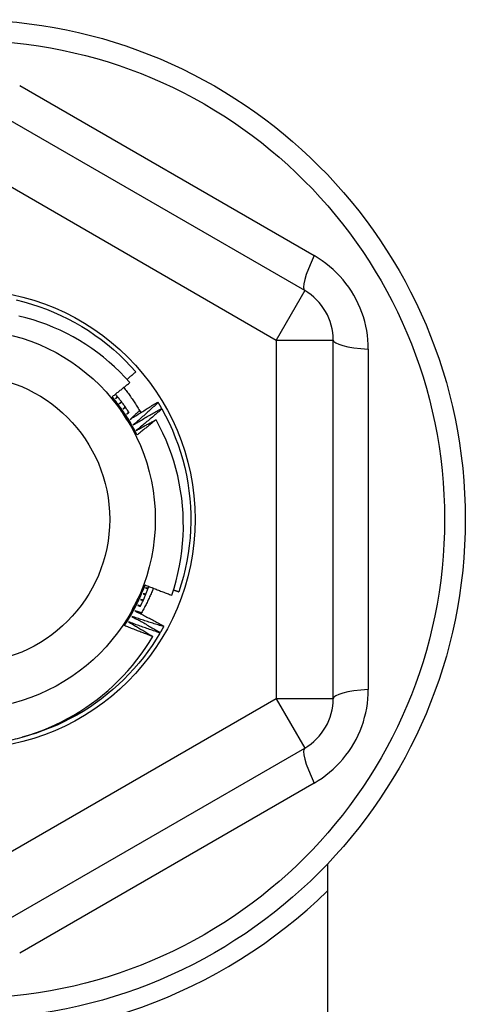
# Model space of a CAD drawing. Header units: inches. Extents: x 40 to 100, y 24.2 to 48.5.
# Tile 18 of 83: x 57.957 to 58.265, y 27.474 to 28.154. Entities that reach past the tile are written whole.
import ezdxf

# ---------------------------------------------------------------- set-up
doc = ezdxf.new("R2010")
doc.units = ezdxf.units.IN
doc.header["$MEASUREMENT"] = 0
doc.layers.add('Visible Edges(ANSI)', color=7, linetype='Continuous', lineweight=25)
doc.layers.add('Visible Tangent Edges(ANSI)', color=7, linetype='Continuous', lineweight=25)

msp = doc.modelspace()

# ---------------------------------------------------------------- linework, layer by layer
at = {"layer": 'Visible Edges(ANSI)'}
for p, q in [((58.15411, 27.96718), (57.93954, 28.09106)), ((58.17379, 27.68532), (58.17379, 27.93309)), ((58.05259, 27.89023), (58.05281, 27.88988)), ((58.05519, 27.88581), (58.05539, 27.88546)), ((58.0543, 27.73104), (58.05409, 27.73069)), ((58.0568, 27.73551), (58.0566, 27.73515)), ((57.93954, 27.52735), (58.15411, 27.65123)), ((58.16986, 27.57122), (58.16986, 27.0332))]:
    msp.add_line(p, q, dxfattribs=at)
at = {"layer": 'Visible Edges(ANSI)', "flags": 128}
for points in [[(57.95479, 27.96074), (57.96007, 27.95943), (57.96531, 27.95793), (57.97048, 27.95625), (57.9756, 27.95438), (57.98064, 27.95235), (57.98561, 27.95013), (57.9905, 27.94774), (57.99531, 27.94519), (58.00002, 27.94246), (58.00463, 27.93958), (58.00914, 27.93653), (58.01354, 27.93333), (58.01783, 27.92998), (58.02199, 27.92647), (58.02603, 27.92283), (58.02994, 27.91904), (58.03372, 27.91513), (58.03736, 27.91108)], [(58.03328, 27.90371), (58.02989, 27.90744), (58.02637, 27.91104), (58.02273, 27.91453), (58.01897, 27.9179), (58.0151, 27.92113), (58.01111, 27.92423), (58.00701, 27.9272), (58.00282, 27.93002), (57.99854, 27.93269), (57.99417, 27.93521), (57.98972, 27.93758), (57.9852, 27.93979), (57.9806, 27.94184), (57.97593, 27.94374), (57.97119, 27.94547), (57.9664, 27.94704), (57.96155, 27.94844), (57.95664, 27.94967)], [(58.03133, 27.90588), (58.03158, 27.9061), (58.03184, 27.90631), (58.03209, 27.90653), (58.03234, 27.90674), (58.03259, 27.90696), (58.03284, 27.90717), (58.03309, 27.90739), (58.03335, 27.90761), (58.0336, 27.90782), (58.03385, 27.90804), (58.0341, 27.90825), (58.03435, 27.90847), (58.0346, 27.90869), (58.03485, 27.9089), (58.0351, 27.90912), (58.03535, 27.90934), (58.0356, 27.90955), (58.03585, 27.90977), (58.0361, 27.90999), (58.03636, 27.91021), (58.03661, 27.91042), (58.03686, 27.91064), (58.03711, 27.91086), (58.03736, 27.91108)], [(58.02104, 27.89389), (58.02155, 27.89429), (58.02206, 27.8947), (58.02258, 27.8951), (58.02309, 27.89551), (58.0236, 27.89591), (58.02412, 27.89632), (58.02463, 27.89673), (58.02514, 27.89713), (58.02565, 27.89754), (58.02616, 27.89795), (58.02667, 27.89836), (58.02718, 27.89877), (58.02769, 27.89918), (58.0282, 27.89959), (58.02871, 27.9), (58.02922, 27.90041), (58.02973, 27.90082), (58.03024, 27.90123), (58.03075, 27.90164), (58.03125, 27.90206), (58.03176, 27.90247), (58.03227, 27.90288), (58.03277, 27.9033), (58.03328, 27.90371)], [(58.03822, 27.8675), (58.03751, 27.86859), (58.03679, 27.86969), (58.03608, 27.87079), (58.03536, 27.87188), (58.03465, 27.87298), (58.03393, 27.87408), (58.03322, 27.87518), (58.0325, 27.87628), (58.03178, 27.87738), (58.03107, 27.87848), (58.03035, 27.87959), (58.02963, 27.88069), (58.02891, 27.8818), (58.0282, 27.8829), (58.02748, 27.884), (58.02676, 27.8851), (58.02605, 27.8862), (58.02533, 27.8873), (58.02461, 27.8884), (58.0239, 27.8895), (58.02318, 27.8906), (58.02247, 27.8917), (58.02175, 27.89279), (58.02104, 27.89389)], [(58.03822, 27.8675), (58.03764, 27.86867), (58.03704, 27.86985), (58.03643, 27.87101), (58.03581, 27.87217), (58.03517, 27.87332), (58.03453, 27.87447), (58.03387, 27.87561), (58.0332, 27.87674), (58.03252, 27.87787), (58.03183, 27.87899), (58.03113, 27.8801), (58.03042, 27.88121), (58.0297, 27.88231), (58.02896, 27.8834), (58.02822, 27.88448), (58.02746, 27.88556), (58.0267, 27.88663), (58.02592, 27.88769), (58.02513, 27.88874), (58.02433, 27.88979), (58.02352, 27.89083), (58.0227, 27.89186), (58.02188, 27.89288), (58.02104, 27.89389)], [(58.03278, 27.8829), (58.03241, 27.88346), (58.03205, 27.88401), (58.03168, 27.88456), (58.03131, 27.88511), (58.03093, 27.88566), (58.03055, 27.8862), (58.03017, 27.88675), (58.02979, 27.88729), (58.02941, 27.88783), (58.02902, 27.88836), (58.02863, 27.8889), (58.02823, 27.88943), (58.02784, 27.88997), (58.02744, 27.8905), (58.02704, 27.89102), (58.02664, 27.89155), (58.02623, 27.89207), (58.02582, 27.8926), (58.02541, 27.89312), (58.025, 27.89363), (58.02458, 27.89415), (58.02416, 27.89466), (58.02374, 27.89518), (58.02331, 27.89569)], [(58.02465, 27.89406), (58.0246, 27.89399), (58.02455, 27.89393), (58.02449, 27.89386), (58.02444, 27.8938), (58.02439, 27.89373), (58.02433, 27.89367), (58.02428, 27.8936), (58.02423, 27.89354), (58.02418, 27.89347), (58.02412, 27.89341), (58.02407, 27.89335), (58.02402, 27.89328), (58.02396, 27.89322), (58.02391, 27.89315), (58.02386, 27.89309), (58.0238, 27.89302), (58.02375, 27.89296), (58.0237, 27.89289), (58.02364, 27.89283), (58.02359, 27.89276), (58.02354, 27.8927), (58.02348, 27.89263), (58.02343, 27.89257), (58.02338, 27.8925)], [(58.02338, 27.8925), (58.02344, 27.89256), (58.0235, 27.89261), (58.02357, 27.89266), (58.02363, 27.89272), (58.02369, 27.89277), (58.02375, 27.89282), (58.02381, 27.89288), (58.02388, 27.89293), (58.02394, 27.89298), (58.024, 27.89304), (58.02406, 27.89309), (58.02413, 27.89314), (58.02419, 27.8932), (58.02425, 27.89325), (58.02431, 27.8933), (58.02438, 27.89336), (58.02444, 27.89341), (58.0245, 27.89346), (58.02456, 27.89352), (58.02463, 27.89357), (58.02469, 27.89362), (58.02475, 27.89368), (58.02481, 27.89373), (58.02488, 27.89378)], [(58.02908, 27.90029), (58.02962, 27.8996), (58.03015, 27.89891), (58.03069, 27.89821), (58.03121, 27.89752), (58.03174, 27.89681), (58.03225, 27.89611), (58.03277, 27.8954), (58.03328, 27.89469), (58.03378, 27.89397), (58.03428, 27.89326), (58.03478, 27.89254), (58.03527, 27.89181), (58.03576, 27.89109), (58.03624, 27.89036), (58.03671, 27.88963), (58.03719, 27.88889), (58.03766, 27.88816), (58.03812, 27.88742), (58.03858, 27.88667), (58.03903, 27.88593), (58.03948, 27.88518), (58.03993, 27.88443), (58.04037, 27.88368), (58.0408, 27.88292)], [(58.02739, 27.89056), (58.02733, 27.8905), (58.02728, 27.89044), (58.02722, 27.89037), (58.02717, 27.89031), (58.02711, 27.89025), (58.02706, 27.89018), (58.027, 27.89012), (58.02695, 27.89006), (58.02689, 27.89), (58.02684, 27.88993), (58.02678, 27.88987), (58.02673, 27.88981), (58.02667, 27.88974), (58.02662, 27.88968), (58.02656, 27.88962), (58.02651, 27.88955), (58.02645, 27.88949), (58.0264, 27.88943), (58.02634, 27.88937), (58.02628, 27.8893), (58.02623, 27.88924), (58.02617, 27.88918), (58.02612, 27.88911), (58.02606, 27.88905)], [(58.02606, 27.88905), (58.02613, 27.8891), (58.02619, 27.88915), (58.02626, 27.88921), (58.02632, 27.88926), (58.02638, 27.88931), (58.02645, 27.88936), (58.02651, 27.88941), (58.02658, 27.88946), (58.02664, 27.88951), (58.0267, 27.88956), (58.02677, 27.88961), (58.02683, 27.88967), (58.0269, 27.88972), (58.02696, 27.88977), (58.02703, 27.88982), (58.02709, 27.88987), (58.02715, 27.88992), (58.02722, 27.88997), (58.02728, 27.89002), (58.02735, 27.89007), (58.02741, 27.89013), (58.02747, 27.89018), (58.02754, 27.89023), (58.0276, 27.89028)], [(58.03001, 27.88698), (58.02995, 27.88692), (58.02989, 27.88686), (58.02984, 27.8868), (58.02978, 27.88673), (58.02972, 27.88667), (58.02967, 27.88661), (58.02961, 27.88655), (58.02955, 27.88649), (58.02949, 27.88643), (58.02944, 27.88637), (58.02938, 27.88631), (58.02932, 27.88625), (58.02926, 27.88618), (58.02921, 27.88612), (58.02915, 27.88606), (58.02909, 27.886), (58.02904, 27.88594), (58.02898, 27.88588), (58.02892, 27.88582), (58.02886, 27.88576), (58.02881, 27.8857), (58.02875, 27.88563), (58.02869, 27.88557), (58.02863, 27.88551)], [(58.03342, 27.87819), (58.03421, 27.8787), (58.035, 27.87922), (58.03579, 27.87973), (58.03659, 27.88024), (58.03738, 27.88075), (58.03818, 27.88125), (58.03897, 27.88176), (58.03977, 27.88227), (58.04057, 27.88277), (58.04136, 27.88328), (58.04216, 27.88378), (58.04296, 27.88428), (58.04376, 27.88478), (58.04456, 27.88528), (58.04536, 27.88578), (58.04616, 27.88628), (58.04696, 27.88678), (58.04777, 27.88727), (58.04857, 27.88777), (58.04937, 27.88826), (58.05018, 27.88875), (58.05098, 27.88924), (58.05179, 27.88974), (58.05259, 27.89023)], [(58.05281, 27.88988), (58.0521, 27.88922), (58.05139, 27.88857), (58.05069, 27.88792), (58.04998, 27.88726), (58.04927, 27.88661), (58.04856, 27.88596), (58.04785, 27.88531), (58.04713, 27.88467), (58.04642, 27.88402), (58.04571, 27.88337), (58.04499, 27.88273), (58.04428, 27.88208), (58.04356, 27.88144), (58.04284, 27.8808), (58.04213, 27.88015), (58.04141, 27.87951), (58.04069, 27.87887), (58.03997, 27.87823), (58.03925, 27.87759), (58.03852, 27.87696), (58.0378, 27.87632), (58.03708, 27.87568), (58.03635, 27.87505), (58.03563, 27.87442)], [(58.05281, 27.88988), (58.05291, 27.88971), (58.05301, 27.88954), (58.05311, 27.88937), (58.05321, 27.8892), (58.05331, 27.88904), (58.05341, 27.88887), (58.05351, 27.8887), (58.05362, 27.88853), (58.05372, 27.88836), (58.05381, 27.88819), (58.05391, 27.88802), (58.05401, 27.88785), (58.05411, 27.88768), (58.05421, 27.88751), (58.05431, 27.88735), (58.05441, 27.88718), (58.05451, 27.88701), (58.05461, 27.88684), (58.0547, 27.88667), (58.0548, 27.8865), (58.0549, 27.88632), (58.055, 27.88615), (58.05509, 27.88598), (58.05519, 27.88581)], [(58.02863, 27.88551), (58.0287, 27.88556), (58.02877, 27.88561), (58.02883, 27.88566), (58.0289, 27.88571), (58.02896, 27.88576), (58.02903, 27.88581), (58.02909, 27.88586), (58.02916, 27.88591), (58.02923, 27.88595), (58.02929, 27.886), (58.02936, 27.88605), (58.02942, 27.8861), (58.02949, 27.88615), (58.02955, 27.8862), (58.02962, 27.88625), (58.02969, 27.8863), (58.02975, 27.88635), (58.02982, 27.8864), (58.02988, 27.88644), (58.02995, 27.88649), (58.03002, 27.88654), (58.03008, 27.88659), (58.03015, 27.88664), (58.03021, 27.88669)], [(58.03251, 27.88331), (58.03245, 27.88325), (58.03239, 27.88319), (58.03233, 27.88313), (58.03227, 27.88307), (58.03221, 27.88302), (58.03215, 27.88296), (58.03209, 27.8829), (58.03204, 27.88284), (58.03198, 27.88278), (58.03192, 27.88272), (58.03186, 27.88266), (58.0318, 27.8826), (58.03174, 27.88254), (58.03168, 27.88248), (58.03162, 27.88242), (58.03156, 27.88236), (58.0315, 27.8823), (58.03144, 27.88225), (58.03138, 27.88219), (58.03132, 27.88213), (58.03126, 27.88207), (58.03121, 27.88201), (58.03115, 27.88195), (58.03109, 27.88189)], [(58.03109, 27.88189), (58.03115, 27.88194), (58.03122, 27.88198), (58.03129, 27.88203), (58.03136, 27.88208), (58.03142, 27.88213), (58.03149, 27.88217), (58.03156, 27.88222), (58.03163, 27.88227), (58.03169, 27.88231), (58.03176, 27.88236), (58.03183, 27.88241), (58.03189, 27.88245), (58.03196, 27.8825), (58.03203, 27.88255), (58.0321, 27.88259), (58.03216, 27.88264), (58.03223, 27.88269), (58.0323, 27.88273), (58.03237, 27.88278), (58.03243, 27.88283), (58.0325, 27.88287), (58.03257, 27.88292), (58.03264, 27.88297), (58.0327, 27.88301)], [(58.03996, 27.88437), (58.03969, 27.88411), (58.03942, 27.88385), (58.03915, 27.88359), (58.03888, 27.88333), (58.03861, 27.88307), (58.03833, 27.88282), (58.03806, 27.88256), (58.03779, 27.8823), (58.03752, 27.88204), (58.03725, 27.88178), (58.03697, 27.88153), (58.0367, 27.88127), (58.03643, 27.88101), (58.03616, 27.88076), (58.03588, 27.8805), (58.03561, 27.88024), (58.03534, 27.87998), (58.03506, 27.87973), (58.03479, 27.87947), (58.03451, 27.87921), (58.03424, 27.87896), (58.03397, 27.8787), (58.03369, 27.87845), (58.03342, 27.87819)], [(58.03563, 27.87442), (58.03644, 27.8749), (58.03724, 27.87539), (58.03805, 27.87587), (58.03886, 27.87636), (58.03967, 27.87684), (58.04048, 27.87732), (58.0413, 27.8778), (58.04211, 27.87828), (58.04292, 27.87876), (58.04373, 27.87924), (58.04455, 27.87971), (58.04536, 27.88019), (58.04618, 27.88066), (58.04699, 27.88114), (58.04781, 27.88161), (58.04863, 27.88208), (58.04945, 27.88255), (58.05027, 27.88302), (58.05108, 27.88349), (58.0519, 27.88395), (58.05272, 27.88442), (58.05355, 27.88489), (58.05437, 27.88535), (58.05519, 27.88581)], [(58.05539, 27.88546), (58.05466, 27.88483), (58.05394, 27.8842), (58.05321, 27.88357), (58.05248, 27.88294), (58.05175, 27.88231), (58.05101, 27.88169), (58.05028, 27.88106), (58.04955, 27.88044), (58.04882, 27.87981), (58.04808, 27.87919), (58.04735, 27.87857), (58.04661, 27.87795), (58.04587, 27.87733), (58.04513, 27.87671), (58.0444, 27.87609), (58.04366, 27.87547), (58.04292, 27.87486), (58.04217, 27.87424), (58.04143, 27.87363), (58.04069, 27.87301), (58.03995, 27.8724), (58.0392, 27.87179), (58.03846, 27.87118), (58.03771, 27.87057)], [(58.05539, 27.88546), (58.05798, 27.88067), (58.06039, 27.87579), (58.06264, 27.87083), (58.0647, 27.8658), (58.0666, 27.8607), (58.06831, 27.85553), (58.06984, 27.85031), (58.07118, 27.84504), (58.07234, 27.83972), (58.07332, 27.83437), (58.07411, 27.82898), (58.0747, 27.82357), (58.07511, 27.81815), (58.07533, 27.81271), (58.07536, 27.80727), (58.07519, 27.80183), (58.07484, 27.7964), (58.0743, 27.79098), (58.07356, 27.78559), (58.07264, 27.78022), (58.07154, 27.7749), (58.07024, 27.76961), (58.06877, 27.76437), (58.06711, 27.75919)], [(58.03771, 27.87057), (58.03828, 27.87089), (58.03885, 27.8712), (58.03941, 27.87152), (58.03998, 27.87183), (58.04055, 27.87215), (58.04112, 27.87246), (58.04169, 27.87278), (58.04226, 27.87309), (58.04283, 27.8734), (58.0434, 27.87372), (58.04397, 27.87403), (58.04454, 27.87434), (58.04511, 27.87465), (58.04568, 27.87496), (58.04625, 27.87527), (58.04682, 27.87558), (58.04739, 27.87589), (58.04796, 27.8762), (58.04854, 27.87651), (58.04911, 27.87681), (58.04968, 27.87712), (58.05025, 27.87743), (58.05083, 27.87773), (58.0514, 27.87804)], [(58.0514, 27.87804), (58.05086, 27.87759), (58.05031, 27.87715), (58.04977, 27.8767), (58.04922, 27.87626), (58.04868, 27.87582), (58.04813, 27.87538), (58.04758, 27.87493), (58.04704, 27.87449), (58.04649, 27.87405), (58.04594, 27.87361), (58.04539, 27.87317), (58.04484, 27.87273), (58.04429, 27.87229), (58.04374, 27.87185), (58.04319, 27.87142), (58.04264, 27.87098), (58.04209, 27.87054), (58.04154, 27.87011), (58.04099, 27.86967), (58.04044, 27.86923), (58.03988, 27.8688), (58.03933, 27.86836), (58.03878, 27.86793), (58.03822, 27.8675)], [(58.06225, 27.75679), (58.06384, 27.76177), (58.06527, 27.7668), (58.06651, 27.77189), (58.06758, 27.77701), (58.06847, 27.78216), (58.06919, 27.78733), (58.06972, 27.79252), (58.07007, 27.79773), (58.07024, 27.80294), (58.07023, 27.80815), (58.07004, 27.81337), (58.06967, 27.81858), (58.06912, 27.82377), (58.06839, 27.82896), (58.06747, 27.83411), (58.06638, 27.83922), (58.06511, 27.84429), (58.06366, 27.8493), (58.06204, 27.85425), (58.06025, 27.85915), (58.05829, 27.86398), (58.05616, 27.86874), (58.05386, 27.87343), (58.0514, 27.87804)], [(58.02952, 27.73584), (58.03011, 27.73701), (58.03071, 27.73818), (58.0313, 27.73934), (58.03189, 27.74051), (58.03248, 27.74168), (58.03308, 27.74285), (58.03367, 27.74402), (58.03427, 27.74519), (58.03486, 27.74636), (58.03546, 27.74753), (58.03606, 27.74871), (58.03665, 27.74988), (58.03725, 27.75105), (58.03785, 27.75223), (58.03844, 27.7534), (58.03904, 27.75457), (58.03963, 27.75574), (58.04023, 27.75691), (58.04082, 27.75808), (58.04142, 27.75925), (58.04201, 27.76042), (58.0426, 27.76159), (58.04319, 27.76276), (58.04379, 27.76392)], [(58.02952, 27.73584), (58.03025, 27.73694), (58.03096, 27.73804), (58.03167, 27.73915), (58.03236, 27.74027), (58.03304, 27.7414), (58.03371, 27.74253), (58.03437, 27.74367), (58.03502, 27.74481), (58.03566, 27.74596), (58.03628, 27.74712), (58.03689, 27.74829), (58.0375, 27.74946), (58.03809, 27.75063), (58.03866, 27.75181), (58.03923, 27.753), (58.03978, 27.75419), (58.04033, 27.75539), (58.04086, 27.7566), (58.04138, 27.7578), (58.04188, 27.75902), (58.04238, 27.76024), (58.04286, 27.76146), (58.04333, 27.76269), (58.04379, 27.76392)], [(58.04047, 27.74892), (58.04075, 27.74949), (58.04103, 27.75006), (58.04131, 27.75063), (58.04158, 27.7512), (58.04185, 27.75177), (58.04212, 27.75234), (58.04239, 27.75291), (58.04265, 27.75349), (58.04291, 27.75406), (58.04317, 27.75464), (58.04342, 27.75522), (58.04367, 27.7558), (58.04392, 27.75638), (58.04417, 27.75696), (58.04441, 27.75755), (58.04465, 27.75813), (58.04489, 27.75872), (58.04513, 27.7593), (58.04536, 27.75989), (58.04559, 27.76048), (58.04582, 27.76107), (58.04604, 27.76166), (58.04626, 27.76225), (58.04648, 27.76285)], [(58.04953, 27.76164), (58.04922, 27.76088), (58.04891, 27.76012), (58.0486, 27.75936), (58.04827, 27.7586), (58.04795, 27.75785), (58.04762, 27.7571), (58.04728, 27.75634), (58.04695, 27.75559), (58.0466, 27.75485), (58.04625, 27.7541), (58.0459, 27.75336), (58.04554, 27.75261), (58.04518, 27.75187), (58.04482, 27.75113), (58.04445, 27.7504), (58.04407, 27.74966), (58.04369, 27.74893), (58.04331, 27.7482), (58.04292, 27.74747), (58.04253, 27.74675), (58.04213, 27.74603), (58.04173, 27.7453), (58.04132, 27.74459), (58.04091, 27.74387)], [(58.04239, 27.75782), (58.04247, 27.75779), (58.04255, 27.75776), (58.04262, 27.75773), (58.0427, 27.7577), (58.04278, 27.75767), (58.04285, 27.75764), (58.04293, 27.75761), (58.04301, 27.75759), (58.04308, 27.75756), (58.04316, 27.75753), (58.04323, 27.7575), (58.04331, 27.75747), (58.04339, 27.75744), (58.04346, 27.75741), (58.04354, 27.75738), (58.04362, 27.75735), (58.04369, 27.75732), (58.04377, 27.75729), (58.04385, 27.75726), (58.04392, 27.75723), (58.044, 27.7572), (58.04408, 27.75717), (58.04415, 27.75714), (58.04423, 27.75711)], [(58.04437, 27.75744), (58.04428, 27.75746), (58.0442, 27.75747), (58.04412, 27.75749), (58.04404, 27.7575), (58.04396, 27.75752), (58.04387, 27.75753), (58.04379, 27.75755), (58.04371, 27.75757), (58.04363, 27.75758), (58.04354, 27.7576), (58.04346, 27.75761), (58.04338, 27.75763), (58.0433, 27.75765), (58.04322, 27.75766), (58.04313, 27.75768), (58.04305, 27.75769), (58.04297, 27.75771), (58.04289, 27.75773), (58.0428, 27.75774), (58.04272, 27.75776), (58.04264, 27.75777), (58.04256, 27.75779), (58.04247, 27.75781), (58.04239, 27.75782)], [(58.04379, 27.76392), (58.04455, 27.76362), (58.04532, 27.76331), (58.04608, 27.763), (58.04685, 27.7627), (58.04762, 27.7624), (58.04838, 27.76209), (58.04915, 27.76179), (58.04992, 27.76149), (58.05069, 27.76119), (58.05146, 27.76089), (58.05223, 27.76059), (58.053, 27.7603), (58.05377, 27.76), (58.05454, 27.7597), (58.05531, 27.75941), (58.05608, 27.75912), (58.05685, 27.75882), (58.05762, 27.75853), (58.05839, 27.75824), (58.05916, 27.75795), (58.05993, 27.75766), (58.06071, 27.75737), (58.06148, 27.75708), (58.06225, 27.75679)], [(58.04402, 27.76188), (58.0441, 27.76186), (58.04417, 27.76183), (58.04425, 27.7618), (58.04433, 27.76177), (58.04441, 27.76175), (58.04448, 27.76172), (58.04456, 27.76169), (58.04464, 27.76167), (58.04471, 27.76164), (58.04479, 27.76161), (58.04487, 27.76159), (58.04495, 27.76156), (58.04502, 27.76153), (58.0451, 27.7615), (58.04518, 27.76148), (58.04526, 27.76145), (58.04533, 27.76142), (58.04541, 27.7614), (58.04549, 27.76137), (58.04557, 27.76134), (58.04564, 27.76131), (58.04572, 27.76129), (58.0458, 27.76126), (58.04588, 27.76123)], [(58.046, 27.76157), (58.04592, 27.76158), (58.04584, 27.76159), (58.04575, 27.7616), (58.04567, 27.76162), (58.04559, 27.76163), (58.04551, 27.76164), (58.04542, 27.76166), (58.04534, 27.76167), (58.04526, 27.76168), (58.04518, 27.7617), (58.04509, 27.76171), (58.04501, 27.76172), (58.04493, 27.76174), (58.04484, 27.76175), (58.04476, 27.76176), (58.04468, 27.76178), (58.0446, 27.76179), (58.04451, 27.7618), (58.04443, 27.76182), (58.04435, 27.76183), (58.04427, 27.76184), (58.04418, 27.76186), (58.0441, 27.76187), (58.04402, 27.76188)], [(58.06344, 27.76044), (58.06359, 27.76038), (58.06374, 27.76033), (58.06389, 27.76028), (58.06405, 27.76023), (58.0642, 27.76018), (58.06435, 27.76012), (58.06451, 27.76007), (58.06466, 27.76002), (58.06481, 27.75997), (58.06496, 27.75991), (58.06512, 27.75986), (58.06527, 27.75981), (58.06542, 27.75976), (58.06558, 27.75971), (58.06573, 27.75966), (58.06588, 27.7596), (58.06603, 27.75955), (58.06619, 27.7595), (58.06634, 27.75945), (58.06649, 27.7594), (58.06665, 27.75935), (58.0668, 27.75929), (58.06695, 27.75924), (58.06711, 27.75919)], [(58.04064, 27.75382), (58.04071, 27.75378), (58.04079, 27.75375), (58.04086, 27.75372), (58.04094, 27.75369), (58.04101, 27.75366), (58.04109, 27.75362), (58.04116, 27.75359), (58.04124, 27.75356), (58.04132, 27.75353), (58.04139, 27.7535), (58.04147, 27.75346), (58.04154, 27.75343), (58.04162, 27.7534), (58.04169, 27.75337), (58.04177, 27.75334), (58.04184, 27.7533), (58.04192, 27.75327), (58.04199, 27.75324), (58.04207, 27.75321), (58.04215, 27.75318), (58.04222, 27.75314), (58.0423, 27.75311), (58.04237, 27.75308), (58.04245, 27.75305)], [(58.0426, 27.75337), (58.04251, 27.75339), (58.04243, 27.75341), (58.04235, 27.75343), (58.04227, 27.75344), (58.04219, 27.75346), (58.04211, 27.75348), (58.04202, 27.7535), (58.04194, 27.75352), (58.04186, 27.75354), (58.04178, 27.75355), (58.0417, 27.75357), (58.04162, 27.75359), (58.04153, 27.75361), (58.04145, 27.75363), (58.04137, 27.75365), (58.04129, 27.75367), (58.04121, 27.75369), (58.04113, 27.7537), (58.04104, 27.75372), (58.04096, 27.75374), (58.04088, 27.75376), (58.0408, 27.75378), (58.04072, 27.7538), (58.04064, 27.75382)], [(58.03673, 27.74599), (58.03757, 27.74557), (58.03841, 27.74514), (58.03925, 27.74471), (58.0401, 27.74429), (58.04094, 27.74386), (58.04177, 27.74343), (58.04261, 27.743), (58.04345, 27.74257), (58.04429, 27.74213), (58.04513, 27.7417), (58.04597, 27.74126), (58.0468, 27.74083), (58.04764, 27.74039), (58.04847, 27.73995), (58.04931, 27.73951), (58.05014, 27.73907), (58.05098, 27.73863), (58.05181, 27.73819), (58.05264, 27.73774), (58.05347, 27.7373), (58.05431, 27.73685), (58.05514, 27.73641), (58.05597, 27.73596), (58.0568, 27.73551)], [(58.04134, 27.74462), (58.04115, 27.74468), (58.04096, 27.74474), (58.04076, 27.74479), (58.04057, 27.74485), (58.04038, 27.74491), (58.04019, 27.74496), (58.04, 27.74502), (58.0398, 27.74508), (58.03961, 27.74513), (58.03942, 27.74519), (58.03923, 27.74525), (58.03903, 27.7453), (58.03884, 27.74536), (58.03865, 27.74542), (58.03846, 27.74547), (58.03827, 27.74553), (58.03807, 27.74559), (58.03788, 27.74565), (58.03769, 27.7457), (58.0375, 27.74576), (58.03731, 27.74582), (58.03711, 27.74587), (58.03692, 27.74593), (58.03673, 27.74599)], [(58.03875, 27.74987), (58.03882, 27.74984), (58.0389, 27.7498), (58.03897, 27.74977), (58.03904, 27.74973), (58.03912, 27.7497), (58.03919, 27.74966), (58.03927, 27.74963), (58.03934, 27.7496), (58.03942, 27.74956), (58.03949, 27.74953), (58.03957, 27.74949), (58.03964, 27.74946), (58.03971, 27.74942), (58.03979, 27.74939), (58.03986, 27.74935), (58.03994, 27.74932), (58.04001, 27.74928), (58.04009, 27.74925), (58.04016, 27.74922), (58.04024, 27.74918), (58.04031, 27.74915), (58.04038, 27.74911), (58.04046, 27.74908), (58.04053, 27.74904)], [(58.04069, 27.74936), (58.04061, 27.74938), (58.04053, 27.7494), (58.04045, 27.74942), (58.04037, 27.74944), (58.04029, 27.74947), (58.0402, 27.74949), (58.04012, 27.74951), (58.04004, 27.74953), (58.03996, 27.74955), (58.03988, 27.74957), (58.0398, 27.74959), (58.03972, 27.74961), (58.03964, 27.74964), (58.03956, 27.74966), (58.03948, 27.74968), (58.03939, 27.7497), (58.03931, 27.74972), (58.03923, 27.74974), (58.03915, 27.74976), (58.03907, 27.74979), (58.03899, 27.74981), (58.03891, 27.74983), (58.03883, 27.74985), (58.03875, 27.74987)], [(58.03232, 27.73844), (58.03302, 27.73802), (58.03373, 27.7376), (58.03443, 27.73719), (58.03514, 27.73677), (58.03584, 27.73635), (58.03655, 27.73593), (58.03725, 27.73551), (58.03795, 27.73509), (58.03866, 27.73467), (58.03936, 27.73424), (58.04006, 27.73382), (58.04076, 27.73339), (58.04146, 27.73297), (58.04216, 27.73254), (58.04286, 27.73212), (58.04356, 27.73169), (58.04426, 27.73126), (58.04496, 27.73083), (58.04566, 27.7304), (58.04635, 27.72997), (58.04705, 27.72954), (58.04775, 27.7291), (58.04844, 27.72867), (58.04914, 27.72824)], [(58.05409, 27.73069), (58.05318, 27.731), (58.05227, 27.73131), (58.05136, 27.73162), (58.05045, 27.73193), (58.04954, 27.73225), (58.04863, 27.73256), (58.04772, 27.73288), (58.04681, 27.7332), (58.0459, 27.73352), (58.04499, 27.73384), (58.04409, 27.73416), (58.04318, 27.73448), (58.04227, 27.7348), (58.04136, 27.73513), (58.04046, 27.73545), (58.03955, 27.73578), (58.03865, 27.73611), (58.03774, 27.73644), (58.03684, 27.73677), (58.03593, 27.7371), (58.03503, 27.73743), (58.03412, 27.73777), (58.03322, 27.7381), (58.03232, 27.73844)], [(58.03459, 27.74218), (58.03541, 27.74173), (58.03624, 27.74127), (58.03707, 27.74082), (58.03789, 27.74036), (58.03872, 27.73991), (58.03954, 27.73945), (58.04037, 27.73899), (58.04119, 27.73853), (58.04202, 27.73807), (58.04284, 27.73761), (58.04366, 27.73715), (58.04448, 27.73669), (58.0453, 27.73622), (58.04612, 27.73576), (58.04694, 27.73529), (58.04776, 27.73482), (58.04858, 27.73435), (58.0494, 27.73388), (58.05022, 27.73341), (58.05104, 27.73294), (58.05185, 27.73247), (58.05267, 27.73199), (58.05348, 27.73152), (58.0543, 27.73104)], [(58.0566, 27.73515), (58.05568, 27.73543), (58.05476, 27.73571), (58.05384, 27.73599), (58.05292, 27.73627), (58.052, 27.73656), (58.05108, 27.73684), (58.05016, 27.73713), (58.04924, 27.73742), (58.04832, 27.73771), (58.04741, 27.738), (58.04649, 27.73829), (58.04557, 27.73858), (58.04465, 27.73887), (58.04374, 27.73917), (58.04282, 27.73946), (58.0419, 27.73976), (58.04099, 27.74006), (58.04007, 27.74036), (58.03916, 27.74066), (58.03824, 27.74096), (58.03733, 27.74126), (58.03641, 27.74157), (58.0355, 27.74187), (58.03459, 27.74218)], [(58.05409, 27.73069), (58.05144, 27.72633), (58.04865, 27.72205), (58.04572, 27.71787), (58.04266, 27.71379), (58.03946, 27.70981), (58.03614, 27.70594), (58.03268, 27.70218), (58.02911, 27.69854), (58.02542, 27.69501), (58.02162, 27.69161), (58.0177, 27.68833), (58.01368, 27.68519), (58.00956, 27.68218), (58.00535, 27.6793), (58.00104, 27.67656), (57.99664, 27.67397), (57.99216, 27.67153), (57.98761, 27.66923), (57.98298, 27.66708), (57.97828, 27.66508), (57.97352, 27.66324), (57.9687, 27.66156), (57.96383, 27.66004), (57.95891, 27.65868)], [(58.04914, 27.72824), (58.04832, 27.72854), (58.0475, 27.72885), (58.04668, 27.72916), (58.04586, 27.72947), (58.04504, 27.72978), (58.04422, 27.73009), (58.0434, 27.7304), (58.04258, 27.73071), (58.04176, 27.73103), (58.04094, 27.73134), (58.04012, 27.73165), (58.03931, 27.73197), (58.03849, 27.73229), (58.03767, 27.73261), (58.03686, 27.73293), (58.03604, 27.73325), (58.03522, 27.73357), (58.03441, 27.73389), (58.03359, 27.73421), (58.03278, 27.73454), (58.03196, 27.73486), (58.03115, 27.73519), (58.03034, 27.73551), (58.02952, 27.73584)], [(58.0566, 27.73515), (58.05651, 27.73498), (58.05642, 27.73481), (58.05632, 27.73463), (58.05623, 27.73446), (58.05613, 27.73429), (58.05604, 27.73412), (58.05594, 27.73395), (58.05585, 27.73377), (58.05575, 27.7336), (58.05566, 27.73343), (58.05556, 27.73326), (58.05547, 27.73309), (58.05537, 27.73292), (58.05527, 27.73275), (58.05518, 27.73258), (58.05508, 27.7324), (58.05498, 27.73223), (58.05489, 27.73206), (58.05479, 27.73189), (58.05469, 27.73172), (58.05459, 27.73155), (58.0545, 27.73138), (58.0544, 27.73121), (58.0543, 27.73104)], [(57.95891, 27.65868), (57.96356, 27.66009), (57.96816, 27.66164), (57.97271, 27.66334), (57.9772, 27.66518), (57.98164, 27.66716), (57.98601, 27.66928), (57.99032, 27.67154), (57.99456, 27.67393), (57.99873, 27.67646), (58.00281, 27.67912), (58.0068, 27.6819), (58.0107, 27.68481), (58.01451, 27.68784), (58.01821, 27.69098), (58.02181, 27.69423), (58.02531, 27.6976), (58.02869, 27.70108), (58.03197, 27.70466), (58.03514, 27.70835), (58.03819, 27.71215), (58.04112, 27.71604), (58.04392, 27.72002), (58.0466, 27.72409), (58.04914, 27.72824)]]:
    msp.add_lwpolyline(points, dxfattribs=at)
at = {"layer": 'Visible Edges(ANSI)'}
for radius in [0.34516, 0.15846, 0.131]:
    msp.add_circle((57.91986, 27.8092), radius, dxfattribs=at)
for centre, radius, start, end in [((58.13442, 27.93309), 0.03937, 0, 60), ((58.13442, 27.68532), 0.03937, 300, 0), ((57.91986, 27.8092), 0.15551, 279.79381, 284.544), ((57.91986, 27.8092), 0.35827, 216.68995, 314.25094)]:
    msp.add_arc(centre, radius, start, end, dxfattribs=at)
at = {"layer": 'Visible Tangent Edges(ANSI)'}
for p, q in [((57.95719, 28.10885), (58.16069, 27.99136)), ((57.91986, 28.05697), (58.13442, 27.93309)), ((58.15411, 27.96718), (58.13442, 27.93309)), ((58.13442, 27.93309), (58.13442, 27.68532)), ((58.13442, 27.93309), (58.17379, 27.93309)), ((58.19802, 27.92669), (58.19802, 27.69172)), ((58.13442, 27.68532), (57.91986, 27.56144)), ((58.17379, 27.68532), (58.13442, 27.68532)), ((58.13442, 27.68532), (58.15411, 27.65123)), ((58.16069, 27.62705), (57.95719, 27.50956))]:
    msp.add_line(p, q, dxfattribs=at)
at = {"layer": 'Visible Tangent Edges(ANSI)', "flags": 128}
for points in [[(58.19802, 27.92669), (58.19795, 27.9299), (58.19774, 27.93313), (58.19739, 27.93635), (58.1969, 27.93956), (58.19627, 27.94275), (58.1955, 27.94592), (58.19459, 27.94906), (58.19355, 27.95215), (58.19237, 27.95519), (58.19106, 27.95819), (58.18961, 27.96112), (58.18803, 27.964), (58.18633, 27.9668), (58.18451, 27.96953), (58.18258, 27.97217), (58.18054, 27.97471), (58.17838, 27.97717), (58.17612, 27.97953), (58.17376, 27.98179), (58.1713, 27.98394), (58.16875, 27.98598), (58.16613, 27.9879), (58.16344, 27.98969), (58.16069, 27.99136)], [(58.16069, 27.62705), (58.16343, 27.62872), (58.16612, 27.63051), (58.16873, 27.63242), (58.17127, 27.63446), (58.17372, 27.6366), (58.17608, 27.63885), (58.17834, 27.6412), (58.1805, 27.64365), (58.18254, 27.64619), (58.18448, 27.64883), (58.1863, 27.65155), (58.188, 27.65435), (58.18958, 27.65723), (58.19103, 27.66017), (58.19235, 27.66316), (58.19353, 27.6662), (58.19458, 27.6693), (58.19549, 27.67244), (58.19627, 27.67561), (58.1969, 27.67882), (58.1974, 27.68204), (58.19775, 27.68527), (58.19796, 27.6885), (58.19802, 27.69172)]]:
    msp.add_lwpolyline(points, dxfattribs=at)
at = {"layer": 'Visible Tangent Edges(ANSI)'}
for radius in [0.33084, 0.0995]:
    msp.add_circle((57.91986, 27.8092), radius, dxfattribs=at)
for centre, major_axis, start_param, end_param in [((58.17379, 28.00128), (-0.01969, -0.0341), 5.107073, 6.283185), ((58.21316, 27.93309), (-0.03937, 0), 0, 1.176113), ((58.21316, 27.68532), (-0.03937, 0), 5.107073, 6.283185), ((58.17379, 27.61713), (-0.01969, 0.0341), 0, 1.176113)]:
    msp.add_ellipse(centre, major_axis=major_axis, ratio=0.175929, start_param=start_param, end_param=end_param, dxfattribs=at)

doc.saveas('drawing.dxf')
